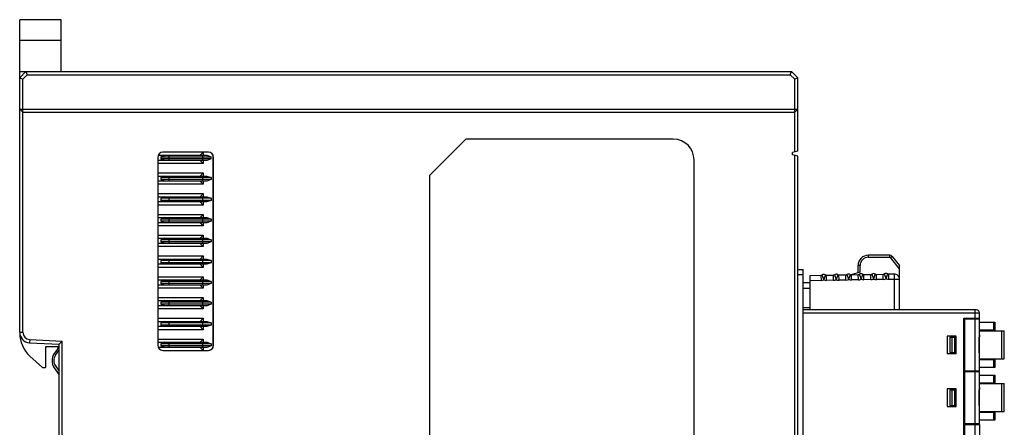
# Model space of a CAD drawing. Extents: x 1653 to 2131, y -357 to 2652.
# Tile 4 of 34: x 1653 to 1748, y 109 to 148. Entities that reach past the tile are written whole.
import ezdxf

# ---------------------------------------------------------------- set-up
doc = ezdxf.new("R2010")
doc.units = 0
doc.header["$LTSCALE"] = 30.734
doc.header["$MEASUREMENT"] = 0
doc.layers.get('0').update_dxf_attribs({"linetype": 'CONTINUOUS'})
doc.layers.add('7_ALL_FEATURES', color=7, linetype='CONTINUOUS')

msp = doc.modelspace()

# ---------------------------------------------------------------- linework, layer by layer
at = {"color": 7, "linetype": 'Continuous'}
for p, q in [((1653.04, 143.455), (1653.04, 148.455)), ((1657.04, 148.455), (1653.04, 148.455)), ((1657.04, 143.455), (1657.04, 148.455)), ((1657.04, 146.455), (1653.04, 146.455)), ((1653.04, 143.455), (1653.64, 143.455))]:
    msp.add_line(p, q, dxfattribs=at)
at = {"layer": '7_ALL_FEATURES', "color": 7, "linetype": 'Continuous'}
for p, q in [((1653.64, 143.455), (1653.04, 142.855)), ((1653.04, 118.353), (1653.04, 143.455)), ((1653.64, 143.455), (1653.765, 143.155)), ((1653.64, 143.455), (1727.44, 143.455)), ((1727.316, 143.155), (1727.44, 143.455)), ((1728.04, 142.855), (1727.44, 143.455)), ((1653.04, 142.855), (1653.34, 142.731)), ((1653.765, 143.155), (1653.34, 142.731)), ((1653.34, 118.353), (1653.34, 142.731)), ((1653.765, 143.155), (1727.316, 143.155)), ((1727.74, 142.731), (1727.316, 143.155)), ((1728.04, 142.855), (1727.74, 142.731)), ((1727.74, 135.714), (1727.74, 142.731)), ((1728.04, 135.801), (1728.04, 142.855)), ((1653.04, 139.855), (1653.34, 139.555)), ((1653.04, 139.855), (1728.04, 139.855)), ((1653.34, 139.555), (1727.74, 139.555)), ((1728.04, 139.855), (1727.74, 139.555)), ((1692.54, 133.455), (1696.04, 136.955)), ((1716.04, 136.955), (1696.04, 136.955)), ((1728.04, 135.801), (1727.54, 135.655)), ((1666.35, 135.198), (1666.35, 117.113)), ((1671.08, 134.905), (1666.35, 134.905)), ((1666.397, 135.405), (1671.08, 135.405)), ((1666.64, 135.255), (1667.04, 135.405)), ((1666.64, 135.255), (1666.64, 135.055)), ((1666.64, 135.255), (1671.48, 135.255)), ((1666.64, 135.055), (1667.04, 134.905)), ((1667.04, 134.905), (1666.64, 135.055)), ((1671.48, 135.055), (1666.64, 135.055)), ((1671.233, 135.695), (1666.848, 135.695)), ((1667.44, 134.905), (1667.44, 135.405)), ((1670.73, 135.695), (1670.44, 135.405)), ((1670.74, 134.605), (1670.44, 134.905)), ((1670.68, 134.905), (1670.68, 135.405)), ((1670.74, 135.695), (1670.74, 135.405)), ((1670.74, 134.905), (1670.74, 134.605)), ((1671.08, 135.405), (1671.48, 135.255)), ((1671.48, 135.055), (1671.08, 134.905)), ((1671.48, 135.055), (1671.48, 135.255)), ((1671.64, 135.482), (1671.64, 116.829)), ((1671.73, 117.113), (1671.73, 135.198)), ((1718.04, 63.955), (1718.04, 134.955)), ((1727.54, 135.455), (1727.54, 135.655)), ((1728.04, 135.309), (1727.54, 135.455)), ((1727.74, 56.18), (1727.74, 135.397)), ((1728.04, 56.055), (1728.04, 135.309)), ((1670.74, 134.605), (1666.35, 134.605)), ((1666.35, 133.705), (1670.74, 133.705)), ((1666.35, 133.405), (1671.08, 133.405)), ((1671.08, 132.905), (1666.35, 132.905)), ((1667.04, 133.405), (1666.64, 133.255)), ((1666.64, 133.255), (1666.64, 133.055)), ((1671.48, 133.255), (1666.64, 133.255)), ((1667.04, 132.905), (1666.64, 133.055)), ((1671.48, 133.055), (1666.64, 133.055)), ((1667.44, 132.905), (1667.44, 133.405)), ((1670.74, 133.705), (1670.44, 133.405)), ((1670.74, 132.605), (1670.44, 132.905)), ((1670.68, 132.905), (1670.68, 133.405)), ((1670.74, 133.705), (1670.74, 133.405)), ((1670.74, 132.905), (1670.74, 132.605)), ((1671.08, 133.405), (1671.48, 133.255)), ((1671.48, 133.055), (1671.08, 132.905)), ((1671.48, 133.255), (1671.48, 133.055)), ((1692.54, 133.455), (1692.54, 63.955)), ((1670.74, 132.605), (1666.35, 132.605)), ((1666.35, 131.705), (1670.74, 131.705)), ((1666.35, 131.405), (1671.08, 131.405)), ((1667.04, 131.405), (1666.64, 131.255)), ((1666.64, 131.255), (1666.64, 131.055)), ((1671.48, 131.255), (1666.64, 131.255)), ((1667.04, 130.905), (1666.64, 131.055)), ((1671.48, 131.055), (1666.64, 131.055)), ((1667.44, 130.905), (1667.44, 131.405)), ((1670.74, 131.705), (1670.44, 131.405)), ((1670.68, 130.905), (1670.68, 131.405)), ((1670.74, 131.705), (1670.74, 131.405)), ((1671.08, 131.405), (1671.48, 131.255)), ((1671.48, 131.055), (1671.08, 130.905)), ((1671.48, 131.255), (1671.48, 131.055)), ((1671.08, 130.905), (1666.35, 130.905)), ((1670.74, 130.605), (1666.35, 130.605)), ((1670.74, 130.605), (1670.44, 130.905)), ((1670.74, 130.905), (1670.74, 130.605)), ((1666.35, 129.705), (1670.74, 129.705)), ((1666.35, 129.405), (1671.08, 129.405)), ((1667.04, 129.405), (1666.64, 129.255)), ((1666.64, 129.255), (1666.64, 129.055)), ((1671.48, 129.255), (1666.64, 129.255)), ((1667.44, 128.905), (1667.44, 129.405)), ((1670.74, 129.705), (1670.44, 129.405)), ((1670.68, 128.905), (1670.68, 129.405)), ((1670.74, 129.705), (1670.74, 129.405)), ((1671.08, 129.405), (1671.48, 129.255)), ((1671.48, 129.255), (1671.48, 129.055)), ((1671.08, 128.905), (1666.35, 128.905)), ((1670.74, 128.605), (1666.35, 128.605)), ((1667.04, 128.905), (1666.64, 129.055)), ((1671.48, 129.055), (1666.64, 129.055)), ((1670.74, 128.605), (1670.44, 128.905)), ((1670.74, 128.905), (1670.74, 128.605)), ((1671.48, 129.055), (1671.08, 128.905)), ((1666.35, 127.705), (1670.74, 127.705)), ((1666.35, 127.405), (1671.08, 127.405)), ((1667.04, 127.405), (1666.64, 127.255)), ((1666.64, 127.255), (1666.64, 127.055)), ((1671.48, 127.255), (1666.64, 127.255)), ((1667.44, 126.905), (1667.44, 127.405)), ((1670.74, 127.705), (1670.44, 127.405)), ((1670.68, 126.905), (1670.68, 127.405)), ((1670.74, 127.705), (1670.74, 127.405)), ((1671.08, 127.405), (1671.48, 127.255)), ((1671.48, 127.255), (1671.48, 127.055)), ((1671.08, 126.905), (1666.35, 126.905)), ((1670.74, 126.605), (1666.35, 126.605)), ((1667.04, 126.905), (1666.64, 127.055)), ((1671.48, 127.055), (1666.64, 127.055)), ((1670.74, 126.605), (1670.44, 126.905)), ((1670.74, 126.905), (1670.74, 126.605)), ((1671.48, 127.055), (1671.08, 126.905)), ((1666.35, 125.705), (1670.74, 125.705)), ((1666.35, 125.405), (1671.08, 125.405)), ((1667.04, 125.405), (1666.64, 125.255)), ((1667.44, 124.905), (1667.44, 125.405)), ((1670.74, 125.705), (1670.44, 125.405)), ((1670.68, 124.905), (1670.68, 125.405)), ((1670.74, 125.705), (1670.74, 125.405)), ((1671.08, 125.405), (1671.48, 125.255)), ((1736.896, 125.78), (1734.84, 125.78)), ((1734.84, 125.58), (1734.84, 125.78)), ((1734.84, 125.58), (1736.896, 125.58)), ((1736.896, 125.58), (1736.896, 125.78)), ((1736.974, 125.543), (1737.13, 125.668)), ((1737.84, 124.46), (1736.974, 125.543)), ((1737.13, 125.668), (1737.84, 124.78)), ((1671.08, 124.905), (1666.35, 124.905)), ((1670.74, 124.605), (1666.35, 124.605)), ((1666.64, 125.255), (1666.64, 125.055)), ((1671.48, 125.255), (1666.64, 125.255)), ((1667.04, 124.905), (1666.64, 125.055)), ((1671.48, 125.055), (1666.64, 125.055)), ((1670.74, 124.605), (1670.44, 124.905)), ((1670.74, 124.905), (1670.74, 124.605)), ((1671.48, 125.055), (1671.08, 124.905)), ((1671.48, 125.255), (1671.48, 125.055)), ((1728.04, 124.415), (1728.54, 124.415)), ((1728.54, 64.155), (1728.54, 124.415)), ((1734.04, 124.78), (1733.84, 124.78)), ((1733.84, 124.08), (1733.84, 124.78)), ((1734.04, 124.136), (1734.04, 124.78)), ((1737.84, 120.525), (1737.84, 124.78)), ((1666.35, 123.705), (1670.74, 123.705)), ((1666.35, 123.405), (1671.08, 123.405)), ((1667.04, 123.405), (1666.64, 123.255)), ((1667.44, 122.905), (1667.44, 123.405)), ((1670.74, 123.705), (1670.44, 123.405)), ((1670.68, 122.905), (1670.68, 123.405)), ((1670.74, 123.705), (1670.74, 123.405)), ((1671.08, 123.405), (1671.48, 123.255)), ((1728.04, 123.915), (1728.54, 123.915)), ((1729.24, 123.825), (1730.269, 123.843)), ((1729.24, 120.525), (1729.24, 123.825)), ((1730.269, 123.843), (1730.278, 123.343)), ((1730.807, 123.852), (1731.469, 123.864)), ((1730.816, 123.353), (1730.807, 123.852)), ((1731.478, 123.364), (1731.469, 123.864)), ((1732.007, 123.873), (1732.669, 123.885)), ((1732.016, 123.373), (1732.007, 123.873)), ((1732.678, 123.385), (1732.016, 123.373)), ((1732.678, 123.385), (1732.669, 123.885)), ((1734.04, 124.136), (1733.176, 123.897)), ((1733.207, 123.894), (1733.869, 123.906)), ((1733.216, 123.394), (1733.207, 123.894)), ((1733.878, 123.406), (1733.216, 123.394)), ((1733.878, 123.406), (1733.869, 123.906)), ((1734.407, 123.915), (1735.069, 123.927)), ((1734.416, 123.415), (1734.407, 123.915)), ((1735.078, 123.427), (1734.416, 123.415)), ((1735.078, 123.427), (1735.069, 123.927)), ((1735.607, 123.936), (1736.269, 123.948)), ((1735.616, 123.436), (1735.607, 123.936)), ((1736.278, 123.448), (1735.616, 123.436)), ((1736.278, 123.448), (1736.269, 123.948)), ((1737.332, 123.966), (1736.807, 123.957)), ((1736.816, 123.457), (1736.807, 123.957)), ((1736.816, 123.457), (1737.34, 123.466)), ((1737.332, 123.966), (1737.34, 123.466)), ((1737.34, 123.466), (1737.84, 123.466)), ((1737.34, 123.466), (1737.34, 120.525)), ((1671.08, 122.905), (1666.35, 122.905)), ((1670.74, 122.605), (1666.35, 122.605)), ((1666.64, 123.255), (1666.64, 123.055)), ((1671.48, 123.255), (1666.64, 123.255)), ((1667.04, 122.905), (1666.64, 123.055)), ((1671.48, 123.055), (1666.64, 123.055)), ((1670.74, 122.605), (1670.44, 122.905)), ((1670.74, 122.905), (1670.74, 122.605)), ((1671.48, 123.055), (1671.08, 122.905)), ((1671.48, 123.255), (1671.48, 123.055)), ((1729.24, 123.105), (1728.54, 123.105)), ((1728.54, 122.605), (1729.24, 122.605)), ((1730.278, 123.343), (1729.24, 123.325)), ((1731.478, 123.364), (1730.816, 123.353)), ((1666.35, 121.705), (1670.74, 121.705)), ((1670.74, 121.705), (1670.44, 121.405)), ((1670.74, 121.705), (1670.74, 121.405)), ((1666.35, 121.405), (1671.08, 121.405)), ((1671.08, 120.905), (1666.35, 120.905)), ((1670.74, 120.605), (1666.35, 120.605)), ((1667.04, 121.405), (1666.64, 121.255)), ((1666.64, 121.255), (1666.64, 121.055)), ((1671.48, 121.255), (1666.64, 121.255)), ((1667.04, 120.905), (1666.64, 121.055)), ((1671.48, 121.055), (1666.64, 121.055)), ((1667.44, 120.905), (1667.44, 121.405)), ((1670.74, 120.605), (1670.44, 120.905)), ((1670.68, 120.905), (1670.68, 121.405)), ((1670.74, 120.905), (1670.74, 120.605)), ((1671.08, 121.405), (1671.48, 121.255)), ((1671.48, 121.055), (1671.08, 120.905)), ((1671.48, 121.255), (1671.48, 121.055)), ((1729.24, 120.725), (1728.54, 120.725)), ((1745.24, 120.525), (1728.54, 120.525)), ((1745.14, 119.715), (1745.14, 120.525)), ((1666.35, 119.705), (1670.74, 119.705)), ((1670.74, 119.705), (1670.44, 119.405)), ((1670.74, 119.705), (1670.74, 119.405)), ((1728.54, 120.225), (1745.54, 120.225)), ((1744.04, 119.715), (1745.54, 119.715)), ((1744.04, 68.855), (1744.04, 119.715)), ((1744.14, 119.645), (1745.54, 119.645)), ((1744.14, 114.645), (1744.14, 119.645)), ((1744.84, 119.715), (1744.84, 119.645)), ((1744.94, 119.715), (1744.94, 119.645)), ((1745.11, 119.715), (1745.11, 119.645)), ((1745.14, 114.645), (1745.14, 119.645)), ((1745.54, 119.715), (1745.54, 120.225)), ((1745.54, 114.645), (1745.54, 119.645)), ((1666.35, 119.405), (1671.08, 119.405)), ((1671.08, 118.905), (1666.35, 118.905)), ((1667.04, 119.405), (1666.64, 119.255)), ((1666.64, 119.255), (1666.64, 119.055)), ((1671.48, 119.255), (1666.64, 119.255)), ((1667.04, 118.905), (1666.64, 119.055)), ((1671.48, 119.055), (1666.64, 119.055)), ((1667.44, 118.905), (1667.44, 119.405)), ((1670.74, 118.605), (1670.44, 118.905)), ((1670.68, 118.905), (1670.68, 119.405)), ((1670.74, 118.905), (1670.74, 118.605)), ((1671.08, 119.405), (1671.48, 119.255)), ((1671.48, 119.055), (1671.08, 118.905)), ((1671.48, 119.255), (1671.48, 119.055)), ((1744.04, 119.415), (1744.14, 119.415)), ((1744.04, 119.32), (1744.14, 119.32)), ((1745.54, 119.32), (1747.04, 119.32)), ((1746.909, 119.32), (1746.909, 118.545)), ((1747.04, 119.32), (1747.04, 118.545)), ((1653.04, 118.353), (1653.34, 118.353)), ((1670.74, 118.605), (1666.35, 118.605)), ((1666.35, 117.705), (1670.74, 117.705)), ((1670.74, 117.705), (1670.44, 117.405)), ((1670.74, 117.705), (1670.74, 117.405)), ((1743.285, 117.995), (1742.44, 117.995)), ((1742.44, 117.995), (1742.44, 116.295)), ((1742.675, 117.895), (1743.159, 117.895)), ((1742.675, 117.895), (1742.675, 116.395)), ((1742.89, 117.895), (1742.89, 116.395)), ((1743.159, 116.395), (1743.159, 117.895)), ((1743.249, 116.295), (1743.249, 117.995)), ((1743.285, 116.295), (1743.285, 117.995)), ((1745.54, 118.103), (1745.526, 117.695)), ((1745.526, 117.695), (1745.54, 117.695)), ((1745.526, 117.695), (1745.526, 116.595)), ((1745.529, 116.595), (1745.529, 117.695)), ((1747.04, 118.545), (1745.535, 118.545)), ((1745.54, 118.495), (1747.94, 118.495)), ((1745.54, 118.107), (1745.54, 118.103)), ((1746.144, 118.545), (1746.144, 118.495)), ((1746.294, 118.545), (1746.294, 118.495)), ((1747.69, 115.795), (1747.69, 118.495)), ((1747.94, 115.795), (1747.94, 118.495)), ((1654.004, 117.654), (1653.988, 117.355)), ((1653.988, 117.355), (1656.84, 117.205)), ((1654.004, 117.654), (1657.14, 117.49)), ((1655.54, 116.955), (1655.54, 114.955)), ((1656.84, 116.955), (1655.54, 116.955)), ((1656.673, 116.737), (1656.372, 116.307)), ((1657.14, 117.49), (1656.84, 117.205)), ((1656.84, 81.705), (1656.84, 117.205)), ((1657.14, 81.421), (1657.14, 117.49)), ((1666.35, 117.405), (1671.08, 117.405)), ((1671.08, 116.905), (1666.397, 116.905)), ((1667.04, 117.405), (1666.64, 117.255)), ((1666.64, 117.255), (1666.64, 117.055)), ((1671.48, 117.255), (1666.64, 117.255)), ((1667.04, 116.905), (1666.64, 117.055)), ((1671.48, 117.055), (1666.64, 117.055)), ((1667.44, 116.905), (1667.44, 117.405)), ((1670.73, 116.615), (1670.44, 116.905)), ((1670.68, 116.905), (1670.68, 117.405)), ((1670.74, 116.905), (1670.74, 116.615)), ((1671.08, 117.405), (1671.48, 117.255)), ((1671.48, 117.055), (1671.08, 116.905)), ((1671.48, 117.255), (1671.48, 117.055)), ((1654.022, 116.063), (1655.24, 114.955)), ((1656.489, 116.146), (1656.819, 116.618)), ((1666.848, 116.615), (1671.233, 116.615)), ((1743.285, 116.295), (1742.44, 116.295)), ((1742.675, 116.395), (1743.159, 116.395)), ((1745.526, 116.595), (1745.529, 116.595)), ((1745.54, 116.187), (1745.526, 116.595)), ((1745.529, 116.595), (1745.54, 116.595)), ((1745.54, 115.795), (1747.94, 115.795)), ((1746.144, 115.795), (1746.144, 115.745)), ((1746.294, 115.795), (1746.294, 115.745)), ((1655.24, 114.955), (1655.54, 114.955)), ((1656.372, 114.931), (1656.84, 114.262)), ((1656.489, 115.113), (1656.84, 114.611)), ((1744.14, 114.97), (1744.04, 114.97)), ((1744.04, 114.875), (1744.14, 114.875)), ((1745.535, 115.745), (1747.04, 115.745)), ((1747.04, 114.97), (1745.54, 114.97)), ((1746.909, 115.745), (1746.909, 114.97)), ((1747.04, 115.745), (1747.04, 114.97)), ((1744.04, 114.335), (1744.14, 114.335)), ((1744.04, 114.24), (1744.14, 114.24)), ((1744.14, 114.645), (1745.54, 114.645)), ((1744.14, 114.565), (1745.54, 114.565)), ((1744.14, 109.565), (1744.14, 114.565)), ((1744.84, 114.645), (1744.84, 114.565)), ((1744.94, 114.645), (1744.94, 114.565)), ((1745.11, 114.645), (1745.11, 114.565)), ((1745.14, 109.565), (1745.14, 114.565)), ((1745.54, 109.565), (1745.54, 114.565)), ((1745.54, 114.24), (1747.04, 114.24)), ((1746.909, 114.24), (1746.909, 113.465)), ((1747.04, 114.24), (1747.04, 113.465)), ((1745.54, 113.023), (1745.526, 112.615)), ((1747.04, 113.465), (1745.535, 113.465)), ((1745.54, 113.415), (1747.94, 113.415)), ((1745.54, 113.027), (1745.54, 113.023)), ((1746.144, 113.465), (1746.144, 113.415)), ((1746.294, 113.465), (1746.294, 113.415)), ((1747.69, 110.715), (1747.69, 113.415)), ((1747.94, 110.715), (1747.94, 113.415)), ((1743.285, 112.915), (1742.44, 112.915)), ((1742.44, 112.915), (1742.44, 111.215)), ((1742.675, 112.815), (1743.159, 112.815)), ((1742.675, 112.815), (1742.675, 111.315)), ((1742.89, 112.815), (1742.89, 111.315)), ((1743.159, 111.315), (1743.159, 112.815)), ((1743.249, 111.215), (1743.249, 112.915)), ((1743.285, 111.215), (1743.285, 112.915)), ((1745.526, 112.615), (1745.54, 112.615)), ((1745.526, 112.615), (1745.526, 111.515)), ((1745.529, 111.515), (1745.529, 112.615)), ((1742.44, 111.215), (1743.285, 111.215)), ((1742.675, 111.315), (1743.159, 111.315)), ((1745.526, 111.515), (1745.529, 111.515)), ((1745.54, 111.107), (1745.526, 111.515)), ((1745.529, 111.515), (1745.54, 111.515)), ((1745.535, 110.665), (1747.04, 110.665)), ((1745.54, 110.715), (1747.94, 110.715)), ((1746.144, 110.715), (1746.144, 110.665)), ((1746.294, 110.715), (1746.294, 110.665)), ((1746.909, 110.665), (1746.909, 109.89)), ((1747.04, 110.665), (1747.04, 109.89)), ((1744.14, 109.89), (1744.04, 109.89)), ((1744.04, 109.795), (1744.14, 109.795)), ((1744.14, 109.255), (1744.04, 109.255)), ((1744.14, 109.565), (1745.54, 109.565)), ((1744.14, 109.485), (1745.54, 109.485)), ((1744.14, 104.485), (1744.14, 109.485)), ((1744.84, 109.565), (1744.84, 109.485)), ((1744.94, 109.565), (1744.94, 109.485)), ((1745.11, 109.565), (1745.11, 109.485)), ((1745.14, 104.485), (1745.14, 109.485)), ((1747.04, 109.89), (1745.54, 109.89)), ((1745.54, 109.485), (1745.54, 104.485))]:
    msp.add_line(p, q, dxfattribs=at)
for points in [[(1745.529, 117.695), (1745.531, 117.796), (1745.538, 118.011), (1745.54, 118.103)], [(1745.54, 116.187), (1745.539, 116.264), (1745.531, 116.479), (1745.529, 116.595)], [(1745.529, 112.615), (1745.531, 112.716), (1745.538, 112.931), (1745.54, 113.023)], [(1745.54, 111.107), (1745.539, 111.184), (1745.531, 111.399), (1745.529, 111.515)]]:
    msp.add_lwpolyline(points, dxfattribs=at)
for centre, radius, start, end in [((1716.04, 134.955), 2, 0, 90), ((1734.84, 124.78), 1, 90, 180), ((1734.84, 124.78), 0.8, 89.99994, 180.00006), ((1736.896, 125.48), 0.3, 38.65981, 90), ((1736.896, 125.48), 0.1, 38.6597, 89.99999), ((1730.266, 124.043), 0.2, 271, 303.54116), ((1730.266, 124.043), 0.7, 271, 293.59627), ((1730.542, 123.626), 0.3, 58.45884, 123.54116), ((1730.803, 124.052), 0.7, 248.40591, 271), ((1730.803, 124.052), 0.2, 238.45884, 271), ((1731.466, 124.064), 0.2, 271, 303.54116), ((1731.466, 124.064), 0.7, 271, 293.59627), ((1731.742, 123.647), 0.3, 58.45884, 123.54116), ((1732.003, 124.073), 0.7, 248.40591, 271), ((1732.003, 124.073), 0.2, 238.45884, 271), ((1732.666, 124.085), 0.2, 271, 303.54116), ((1732.666, 124.085), 0.7, 271, 293.59627), ((1732.942, 123.668), 0.3, 58.45884, 123.54116), ((1733.203, 124.094), 0.7, 248.40591, 271), ((1733.203, 124.094), 0.2, 238.45884, 271), ((1733.866, 124.106), 0.2, 271, 303.54116), ((1733.866, 124.106), 0.7, 271, 293.59627), ((1734.142, 123.689), 0.3, 58.45884, 123.54116), ((1734.403, 124.115), 0.7, 248.40591, 271), ((1734.403, 124.115), 0.2, 238.45884, 271), ((1735.066, 124.127), 0.2, 271, 303.54116), ((1735.066, 124.127), 0.7, 271, 293.59627), ((1735.342, 123.71), 0.3, 58.45884, 123.54116), ((1735.603, 124.136), 0.7, 248.40591, 271), ((1735.603, 124.136), 0.2, 238.45884, 271), ((1736.266, 124.148), 0.2, 271, 303.54116), ((1736.266, 124.148), 0.7, 271, 293.59516), ((1736.542, 123.731), 0.3, 58.45884, 123.54116), ((1736.803, 124.157), 0.7, 248.40475, 271), ((1736.803, 124.157), 0.2, 238.45884, 271), ((1737.34, 123.466), 0.5, 0, 91), ((1745.24, 120.225), 0.3, 0, 90), ((1654.04, 118.353), 1, 180, 267), ((1656.04, 118.282), 3, 180, 227.72631), ((1654.04, 118.353), 0.7, 180, 267), ((1655.69, 117.426), 1.2, 325, 336.91111), ((1657.355, 115.619), 1.2, 145, 215), ((1657.226, 115.63), 0.9, 145, 215)]:
    msp.add_arc(centre, radius, start, end, dxfattribs=at)
for centre, major_axis, start_param, end_param in [((1666.853, 135.192), (-0.357, 0.357), -0.779935, 0.779935), ((1671.227, 135.192), (0.357, 0.357), -0.779935, 0.779935), ((1666.853, 117.118), (0.357, 0.357), -3.921528, -2.361658), ((1671.227, 117.118), (-0.357, 0.357), -3.921528, -2.361658)]:
    msp.add_ellipse(centre, major_axis=major_axis, ratio=0.989133, start_param=start_param, end_param=end_param, dxfattribs=at)
for points, knots in [([(1730.546, 123.402), (1730.538, 123.433), (1730.521, 123.495), (1730.494, 123.585), (1730.467, 123.667), (1730.44, 123.737), (1730.419, 123.788), (1730.403, 123.821), (1730.394, 123.841), (1730.387, 123.855), (1730.382, 123.865), (1730.379, 123.871), (1730.377, 123.874), (1730.376, 123.875), (1730.376, 123.876), (1730.376, 123.876)], [0, 0, 0, 0, 0.194028, 0.381318, 0.554071, 0.705798, 0.830674, 0.881342, 0.923501, 0.956746, 0.980694, 0.989118, 0.995154, 0.998786, 1, 1, 1, 1]), ([(1730.699, 123.882), (1730.699, 123.882), (1730.698, 123.881), (1730.698, 123.88), (1730.696, 123.877), (1730.693, 123.871), (1730.689, 123.861), (1730.682, 123.846), (1730.673, 123.826), (1730.663, 123.803), (1730.653, 123.775), (1730.637, 123.731), (1730.616, 123.669), (1730.591, 123.586), (1730.567, 123.496), (1730.553, 123.434), (1730.546, 123.402)], [0, 0, 0, 0, 0.001218, 0.004858, 0.0109, 0.019328, 0.043273, 0.07653, 0.11873, 0.169424, 0.228163, 0.29434, 0.446108, 0.618793, 0.805989, 1, 1, 1, 1]), ([(1731.746, 123.422), (1731.738, 123.454), (1731.721, 123.516), (1731.694, 123.606), (1731.667, 123.687), (1731.64, 123.758), (1731.619, 123.809), (1731.603, 123.842), (1731.594, 123.861), (1731.587, 123.876), (1731.582, 123.886), (1731.579, 123.892), (1731.577, 123.895), (1731.576, 123.896), (1731.576, 123.897), (1731.576, 123.897)], [0, 0, 0, 0, 0.194028, 0.381318, 0.554071, 0.705798, 0.830674, 0.881342, 0.923501, 0.956746, 0.980694, 0.989118, 0.995154, 0.998786, 1, 1, 1, 1]), ([(1731.899, 123.903), (1731.899, 123.903), (1731.898, 123.902), (1731.898, 123.9), (1731.896, 123.898), (1731.893, 123.892), (1731.889, 123.882), (1731.882, 123.867), (1731.873, 123.847), (1731.863, 123.824), (1731.853, 123.796), (1731.837, 123.752), (1731.816, 123.69), (1731.791, 123.607), (1731.767, 123.517), (1731.753, 123.454), (1731.746, 123.423)], [0, 0, 0, 0, 0.001218, 0.004858, 0.0109, 0.019328, 0.043273, 0.07653, 0.11873, 0.169424, 0.228163, 0.29434, 0.446108, 0.618793, 0.805989, 1, 1, 1, 1]), ([(1732.946, 123.443), (1732.938, 123.475), (1732.921, 123.537), (1732.894, 123.627), (1732.867, 123.708), (1732.84, 123.779), (1732.819, 123.83), (1732.803, 123.863), (1732.794, 123.882), (1732.787, 123.897), (1732.782, 123.907), (1732.779, 123.913), (1732.777, 123.916), (1732.776, 123.917), (1732.776, 123.918), (1732.776, 123.918)], [0, 0, 0, 0, 0.194028, 0.381318, 0.554071, 0.705798, 0.830674, 0.881342, 0.923501, 0.956746, 0.980694, 0.989118, 0.995154, 0.998786, 1, 1, 1, 1]), ([(1733.099, 123.924), (1733.099, 123.924), (1733.098, 123.923), (1733.098, 123.921), (1733.096, 123.919), (1733.093, 123.913), (1733.089, 123.903), (1733.082, 123.888), (1733.073, 123.868), (1733.063, 123.844), (1733.053, 123.817), (1733.037, 123.773), (1733.016, 123.711), (1732.991, 123.628), (1732.967, 123.538), (1732.953, 123.475), (1732.946, 123.443)], [0, 0, 0, 0, 0.001218, 0.004858, 0.0109, 0.019328, 0.043273, 0.07653, 0.11873, 0.169424, 0.228163, 0.29434, 0.446108, 0.618793, 0.805989, 1, 1, 1, 1]), ([(1734.146, 123.464), (1734.138, 123.496), (1734.121, 123.558), (1734.094, 123.648), (1734.067, 123.729), (1734.04, 123.8), (1734.019, 123.851), (1734.003, 123.884), (1733.994, 123.903), (1733.987, 123.918), (1733.982, 123.928), (1733.979, 123.934), (1733.977, 123.937), (1733.976, 123.938), (1733.976, 123.939), (1733.976, 123.939)], [0, 0, 0, 0, 0.194028, 0.381318, 0.554071, 0.705798, 0.830674, 0.881342, 0.923501, 0.956746, 0.980694, 0.989118, 0.995154, 0.998786, 1, 1, 1, 1]), ([(1734.299, 123.945), (1734.299, 123.945), (1734.298, 123.944), (1734.298, 123.942), (1734.296, 123.94), (1734.293, 123.934), (1734.289, 123.924), (1734.282, 123.909), (1734.273, 123.889), (1734.263, 123.865), (1734.253, 123.838), (1734.237, 123.794), (1734.216, 123.732), (1734.191, 123.649), (1734.167, 123.559), (1734.153, 123.496), (1734.146, 123.464)], [0, 0, 0, 0, 0.001218, 0.004858, 0.0109, 0.019328, 0.043273, 0.07653, 0.11873, 0.169424, 0.228163, 0.29434, 0.446108, 0.618793, 0.805989, 1, 1, 1, 1]), ([(1735.346, 123.485), (1735.338, 123.517), (1735.321, 123.579), (1735.294, 123.669), (1735.267, 123.75), (1735.24, 123.821), (1735.219, 123.872), (1735.203, 123.905), (1735.194, 123.924), (1735.187, 123.939), (1735.182, 123.949), (1735.179, 123.955), (1735.177, 123.958), (1735.176, 123.959), (1735.176, 123.96), (1735.176, 123.96)], [0, 0, 0, 0, 0.194028, 0.381318, 0.554071, 0.705798, 0.830674, 0.881342, 0.923501, 0.956746, 0.980694, 0.989118, 0.995154, 0.998786, 1, 1, 1, 1]), ([(1735.499, 123.966), (1735.499, 123.966), (1735.498, 123.965), (1735.498, 123.963), (1735.496, 123.96), (1735.493, 123.955), (1735.489, 123.945), (1735.482, 123.929), (1735.473, 123.91), (1735.463, 123.886), (1735.453, 123.859), (1735.437, 123.815), (1735.416, 123.753), (1735.391, 123.67), (1735.367, 123.58), (1735.353, 123.517), (1735.346, 123.485)], [0, 0, 0, 0, 0.001218, 0.004858, 0.0109, 0.019328, 0.043273, 0.07653, 0.11873, 0.169424, 0.228163, 0.29434, 0.446108, 0.618793, 0.805989, 1, 1, 1, 1]), ([(1736.546, 123.506), (1736.538, 123.538), (1736.521, 123.6), (1736.494, 123.689), (1736.467, 123.771), (1736.44, 123.842), (1736.419, 123.893), (1736.403, 123.926), (1736.394, 123.945), (1736.387, 123.96), (1736.382, 123.97), (1736.379, 123.976), (1736.377, 123.979), (1736.376, 123.98), (1736.376, 123.981), (1736.376, 123.981)], [0, 0, 0, 0, 0.194029, 0.381319, 0.554072, 0.705799, 0.830675, 0.881343, 0.923502, 0.956746, 0.980694, 0.989118, 0.995154, 0.998786, 1, 1, 1, 1]), ([(1736.699, 123.987), (1736.699, 123.987), (1736.698, 123.986), (1736.698, 123.984), (1736.696, 123.981), (1736.693, 123.976), (1736.689, 123.966), (1736.682, 123.95), (1736.673, 123.931), (1736.663, 123.907), (1736.653, 123.88), (1736.637, 123.836), (1736.616, 123.774), (1736.591, 123.691), (1736.567, 123.601), (1736.553, 123.538), (1736.546, 123.506)], [0, 0, 0, 0, 0.001218, 0.004858, 0.0109, 0.019328, 0.043273, 0.07653, 0.11873, 0.169423, 0.228163, 0.294341, 0.44611, 0.618795, 0.80599, 1, 1, 1, 1])]:
    msp.add_open_spline(points, degree=3, knots=knots, dxfattribs=at)

doc.saveas('drawing.dxf')
